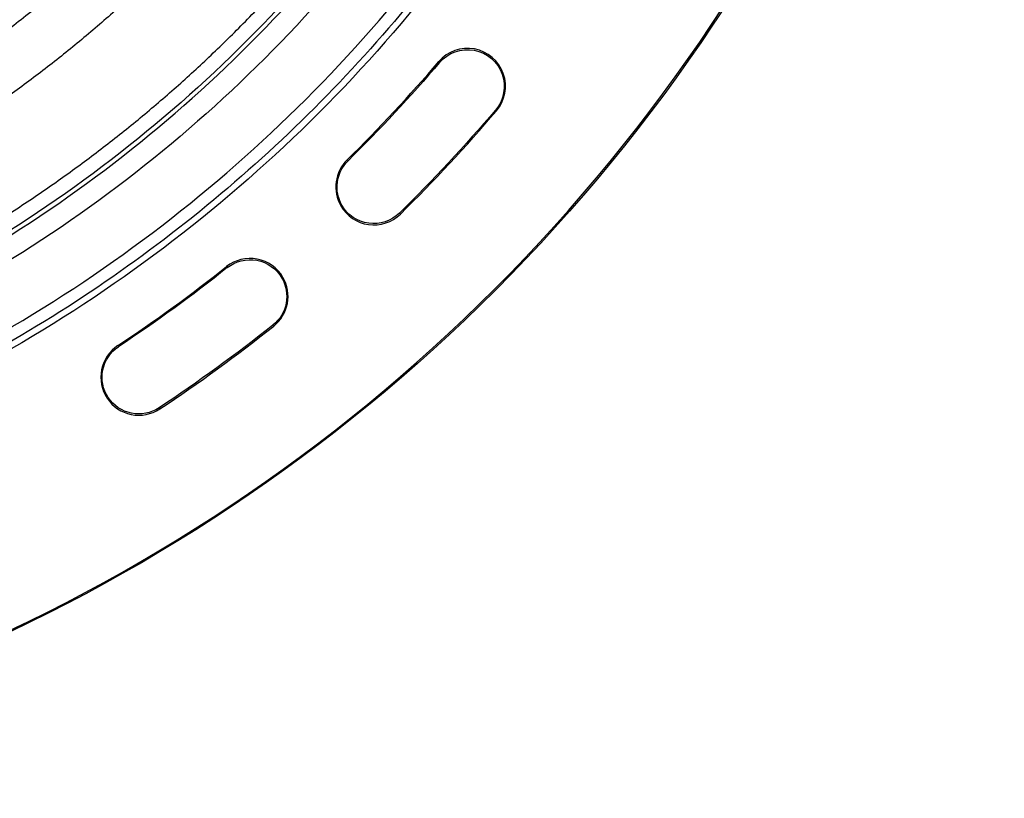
# Model space of a CAD drawing. Header units: millimetres. Extents: x 224 to 956, y 38 to 794.
# Tile 23 of 131: x 618 to 658, y 77 to 109. Entities that reach past the tile are written whole.
import ezdxf

# ---------------------------------------------------------------- set-up
doc = ezdxf.new("R2010")
doc.units = ezdxf.units.MM

msp = doc.modelspace()

# ---------------------------------------------------------------- linework, layer by layer
at = {"color": 7, "linetype": 'Continuous', "lineweight": 25}
for p, q in [((634.991, 106.896), (635.03, 106.862)), ((637.312, 104.914), (637.351, 104.88)), ((631.282, 102.842), (631.245, 102.88)), ((631.034, 101.023), (630.989, 100.996)), ((633.422, 100.665), (633.385, 100.703)), ((626.311, 98.514), (626.343, 98.473)), ((628.576, 98.049), (628.621, 98.075)), ((628.211, 96.125), (628.243, 96.084)), ((621.897, 95.242), (621.868, 95.286)), ((623.553, 92.741), (623.582, 92.697))]:
    msp.add_line(p, q, dxfattribs=at)
for points, knots in [([(587.125, 218.777), (605.955, 218.777), (624.015, 211.297), (650.644, 184.667), (658.125, 166.607), (658.125, 128.947), (650.644, 110.887), (624.015, 84.258), (605.955, 76.777), (587.125, 76.777)], [0, 0, 0, 0, 0.25, 0.25, 0.5, 0.5, 0.75, 0.75, 1, 1, 1, 1]), ([(587.125, 76.83), (605.941, 76.83), (623.987, 84.305), (650.597, 110.915), (658.072, 128.961), (658.072, 166.593), (650.597, 184.64), (623.987, 211.25), (605.941, 218.725), (587.125, 218.725)], [0, 0, 0, 0, 0.25, 0.25, 0.5, 0.5, 0.75, 0.75, 1, 1, 1, 1]), ([(587.125, 208.545), (597.791, 208.545), (608.271, 205.737), (626.746, 195.07), (634.418, 187.399), (645.085, 168.924), (647.893, 158.444), (647.893, 137.111), (645.085, 126.631), (634.418, 108.156), (626.746, 100.484), (608.271, 89.817), (597.791, 87.009), (587.125, 87.009)], [0, 0, 0, 0, 0.1666667, 0.1666667, 0.3333333, 0.3333333, 0.5, 0.5, 0.6666667, 0.6666667, 0.8333333, 0.8333333, 1, 1, 1, 1]), ([(587.125, 208.277), (587.372, 208.276), (587.868, 208.275), (588.61, 208.26), (589.352, 208.238), (590.093, 208.206), (590.835, 208.165), (591.575, 208.115), (592.315, 208.056), (593.794, 207.919), (596.006, 207.647), (598.932, 207.139), (601.831, 206.488), (605.648, 205.431), (610.315, 203.762), (615.69, 201.219), (620.791, 198.162), (625.567, 194.62), (629.974, 190.626), (633.967, 186.22), (637.51, 181.443), (640.567, 176.343), (643.109, 170.967), (645.113, 165.368), (646.558, 159.599), (647.43, 153.717), (647.722, 147.777), (647.43, 141.838), (646.558, 135.955), (645.113, 130.187), (643.109, 124.588), (640.567, 119.212), (637.51, 114.111), (633.967, 109.335), (629.974, 104.929), (625.567, 100.935), (620.791, 97.392), (615.69, 94.335), (610.315, 91.793), (605.648, 90.123), (601.831, 89.067), (598.932, 88.416), (596.006, 87.908), (593.548, 87.605), (591.576, 87.435), (590.094, 87.344), (588.61, 87.288), (587.62, 87.281), (587.125, 87.277)], [0, 0, 0, 0, 0.00391, 0.007817, 0.011724, 0.01563, 0.019536, 0.023443, 0.027351, 0.03126, 0.046889, 0.062518, 0.078147, 0.093775, 0.125023, 0.156272, 0.18752, 0.218768, 0.250016, 0.281264, 0.312512, 0.34376, 0.375008, 0.406256, 0.437504, 0.468752, 0.5, 0.531248, 0.562496, 0.593744, 0.624993, 0.656241, 0.687489, 0.718737, 0.749985, 0.781233, 0.812481, 0.843729, 0.874977, 0.906225, 0.921854, 0.937483, 0.953111, 0.96874, 0.976557, 0.98437, 0.992183, 1, 1, 1, 1]), ([(587.125, 87.777), (597.657, 87.777), (608.004, 90.55), (626.246, 101.082), (633.82, 108.656), (644.352, 126.898), (647.125, 137.245), (647.125, 158.309), (644.352, 168.656), (633.82, 186.898), (626.246, 194.473), (608.004, 205.005), (597.657, 207.777), (587.125, 207.777)], [0, 0, 0, 0, 0.1666667, 0.1666667, 0.3333333, 0.3333333, 0.5, 0.5, 0.6666667, 0.6666667, 0.8333333, 0.8333333, 1, 1, 1, 1]), ([(587.125, 205.406), (597.24, 205.406), (607.179, 202.743), (624.7, 192.627), (631.975, 185.352), (642.091, 167.831), (644.754, 157.893), (644.754, 137.662), (642.091, 127.723), (631.975, 110.202), (624.7, 102.927), (607.179, 92.811), (597.24, 90.148), (587.125, 90.148)], [0, 0, 0, 0, 0.1666667, 0.1666667, 0.3333333, 0.3333333, 0.5, 0.5, 0.6666667, 0.6666667, 0.8333333, 0.8333333, 1, 1, 1, 1]), ([(587.125, 91.002), (597.091, 91.002), (606.882, 93.626), (624.143, 103.592), (631.31, 110.759), (641.276, 128.02), (643.9, 137.811), (643.9, 157.743), (641.276, 167.534), (631.31, 184.795), (624.143, 191.963), (606.882, 201.929), (597.091, 204.552), (587.125, 204.552)], [0, 0, 0, 0, 0.1666667, 0.1666667, 0.3333333, 0.3333333, 0.5, 0.5, 0.6666667, 0.6666667, 0.8333333, 0.8333333, 1, 1, 1, 1]), ([(587.125, 204.377), (597.06, 204.377), (606.821, 201.762), (624.029, 191.827), (631.174, 184.681), (641.109, 167.473), (643.725, 157.712), (643.725, 137.842), (641.109, 128.081), (631.174, 110.873), (624.029, 103.728), (606.821, 93.793), (597.06, 91.177), (587.125, 91.177)], [0, 0, 0, 0, 0.1666667, 0.1666667, 0.3333333, 0.3333333, 0.5, 0.5, 0.6666667, 0.6666667, 0.8333333, 0.8333333, 1, 1, 1, 1]), ([(587.125, 91.777), (587.809, 91.784), (589.177, 91.799), (591.227, 91.916), (593.271, 92.103), (595.307, 92.366), (597.332, 92.703), (599.305, 93.106), (601.225, 93.57), (603.089, 94.089), (604.934, 94.673), (606.759, 95.32), (608.596, 96.044), (610.442, 96.849), (612.292, 97.737), (614.109, 98.693), (615.89, 99.715), (617.631, 100.801), (619.3, 101.929), (620.896, 103.092), (622.419, 104.285), (623.901, 105.531), (625.339, 106.827), (626.759, 108.199), (628.156, 109.648), (629.526, 111.177), (630.839, 112.756), (632.093, 114.381), (633.286, 116.051), (634.396, 117.732), (635.425, 119.417), (636.376, 121.103), (637.269, 122.82), (638.101, 124.568), (638.888, 126.379), (639.624, 128.253), (640.305, 130.19), (640.913, 132.15), (641.45, 134.132), (641.913, 136.132), (642.296, 138.109), (642.602, 140.059), (642.835, 141.981), (643.002, 143.909), (643.102, 145.842), (643.137, 147.816), (643.1, 149.83), (642.987, 151.88), (642.799, 153.924), (642.536, 155.96), (642.199, 157.985), (641.796, 159.958), (641.332, 161.877), (640.813, 163.742), (640.229, 165.587), (639.582, 167.411), (638.858, 169.248), (638.053, 171.094), (637.165, 172.945), (636.209, 174.761), (635.187, 176.542), (634.101, 178.284), (632.973, 179.952), (631.81, 181.548), (630.617, 183.072), (629.371, 184.553), (628.075, 185.991), (626.703, 187.411), (625.254, 188.809), (623.725, 190.178), (622.146, 191.491), (620.521, 192.745), (618.851, 193.939), (617.17, 195.049), (615.485, 196.078), (613.799, 197.029), (612.082, 197.921), (610.334, 198.753), (608.523, 199.54), (606.649, 200.277), (604.712, 200.957), (602.752, 201.566), (600.77, 202.102), (598.77, 202.566), (596.793, 202.948), (594.843, 203.254), (592.921, 203.488), (590.993, 203.654), (589.06, 203.758), (587.77, 203.771), (587.125, 203.777)], [0, 0, 0, 0, 0.011667, 0.023333, 0.035, 0.046667, 0.058333, 0.07, 0.081, 0.092, 0.103, 0.114, 0.125, 0.136667, 0.148333, 0.16, 0.171667, 0.183333, 0.195, 0.206, 0.217, 0.228, 0.239, 0.25, 0.261667, 0.273333, 0.285, 0.296667, 0.308333, 0.32, 0.331, 0.342, 0.353, 0.364, 0.375, 0.386667, 0.398333, 0.41, 0.421667, 0.433333, 0.445, 0.456, 0.467, 0.478, 0.489, 0.5, 0.511667, 0.523333, 0.535, 0.546667, 0.558333, 0.57, 0.581, 0.592, 0.603, 0.614, 0.625, 0.636667, 0.648333, 0.66, 0.671667, 0.683333, 0.695, 0.706, 0.717, 0.728, 0.739, 0.75, 0.761667, 0.773333, 0.785, 0.796667, 0.808333, 0.82, 0.831, 0.842, 0.853, 0.864, 0.875, 0.886667, 0.898333, 0.91, 0.921667, 0.933333, 0.945, 0.956, 0.967, 0.978, 0.989, 1, 1, 1, 1]), ([(618.325, 115.885), (618.083, 115.646), (617.398, 114.971), (616.213, 113.921), (614.777, 112.734), (613.289, 111.611), (611.757, 110.55), (610.182, 109.555), (608.566, 108.626), (606.913, 107.765), (605.226, 106.974), (603.507, 106.254), (601.759, 105.606), (599.986, 105.032), (598.191, 104.532), (596.376, 104.108), (594.545, 103.76), (592.702, 103.488), (590.848, 103.295), (588.988, 103.174), (587.746, 103.159), (587.125, 103.152)], [0, 0, 0, 0, 0.029535, 0.08345, 0.137364, 0.191279, 0.245194, 0.299109, 0.353023, 0.406938, 0.460853, 0.514767, 0.568682, 0.622597, 0.676512, 0.730426, 0.784341, 0.838256, 0.892171, 0.946085, 1, 1, 1, 1]), ([(624.006, 111.11), (623.552, 110.663), (622.643, 109.768), (621.218, 108.49), (619.751, 107.262), (618.239, 106.089), (616.684, 104.973), (615.12, 103.935), (613.551, 102.973), (611.982, 102.083), (610.382, 101.249), (608.755, 100.47), (607.068, 99.734), (605.322, 99.045), (603.517, 98.409), (601.69, 97.839), (599.843, 97.337), (597.98, 96.904), (596.137, 96.546), (594.319, 96.26), (592.528, 96.041), (590.73, 95.885), (588.929, 95.791), (587.088, 95.759), (585.212, 95.794), (583.301, 95.899), (581.395, 96.075), (579.498, 96.321), (577.61, 96.636), (575.771, 97.013), (573.983, 97.447), (572.245, 97.933), (570.526, 98.479), (568.826, 99.085), (567.115, 99.762), (565.395, 100.515), (563.671, 101.346), (561.98, 102.24), (560.322, 103.195), (558.7, 104.211), (557.147, 105.266), (555.662, 106.354), (554.245, 107.469), (552.867, 108.635), (551.528, 109.844), (550.671, 110.688), (550.243, 111.11)], [0, 0, 0, 0, 0.023333, 0.046667, 0.07, 0.093333, 0.116666, 0.14, 0.162, 0.184, 0.206, 0.228, 0.25, 0.273333, 0.296667, 0.32, 0.343333, 0.366666, 0.39, 0.412, 0.434, 0.456, 0.478, 0.5, 0.523333, 0.546667, 0.57, 0.593333, 0.616666, 0.64, 0.662, 0.684, 0.706, 0.728, 0.75, 0.773333, 0.796667, 0.82, 0.843333, 0.866666, 0.89, 0.912, 0.934, 0.956, 0.978, 1, 1, 1, 1]), ([(587.125, 97.971), (587.815, 97.979), (589.197, 97.996), (591.265, 98.13), (593.327, 98.344), (595.377, 98.645), (597.401, 99.028), (599.396, 99.492), (601.358, 100.034), (603.297, 100.655), (605.22, 101.359), (607.123, 102.147), (609.004, 103.018), (610.846, 103.967), (612.648, 104.991), (614.395, 106.083), (616.086, 107.239), (617.716, 108.457), (619.134, 109.598), (619.985, 110.358), (620.33, 110.666)], [0, 0, 0, 0, 0.056998, 0.113995, 0.170993, 0.22799, 0.284988, 0.340968, 0.396948, 0.452927, 0.508907, 0.565905, 0.622902, 0.6799, 0.736897, 0.793895, 0.849875, 0.905855, 0.961835, 1, 1, 1, 1]), ([(637.351, 104.88), (637.712, 105.301), (637.819, 105.883), (637.449, 106.929), (636.999, 107.313), (635.909, 107.515), (635.351, 107.318), (634.991, 106.896)], [0, 0, 0, 0, 0.333333, 0.333333, 0.666667, 0.666667, 1, 1, 1, 1]), ([(635.03, 106.862), (635.378, 107.269), (635.917, 107.46), (636.971, 107.265), (637.406, 106.894), (637.764, 105.883), (637.66, 105.321), (637.312, 104.914)], [0, 0, 0, 0, 0.333333, 0.333333, 0.666667, 0.666667, 1, 1, 1, 1]), ([(631.245, 102.88), (631, 102.639), (630.842, 102.323), (630.749, 101.641), (630.817, 101.294), (630.989, 100.996)], [0, 0, 0, 0, 0.5, 0.5, 1, 1, 1, 1]), ([(631.034, 101.023), (630.868, 101.31), (630.802, 101.645), (630.892, 102.304), (631.045, 102.609), (631.282, 102.842)], [0, 0, 0, 0, 0.5, 0.5, 1, 1, 1, 1]), ([(630.989, 100.996), (631.229, 100.581), (631.648, 100.299), (632.6, 100.17), (633.079, 100.329), (633.422, 100.665)], [0, 0, 0, 0, 0.5, 0.5, 1, 1, 1, 1]), ([(633.385, 100.703), (633.054, 100.378), (632.591, 100.224), (631.671, 100.349), (631.266, 100.621), (631.034, 101.023)], [0, 0, 0, 0, 0.5, 0.5, 1, 1, 1, 1]), ([(628.621, 98.075), (628.396, 98.466), (628.01, 98.74), (627.123, 98.908), (626.664, 98.795), (626.311, 98.514)], [0, 0, 0, 0, 0.5, 0.5, 1, 1, 1, 1]), ([(626.343, 98.473), (626.685, 98.745), (627.128, 98.854), (627.986, 98.691), (628.358, 98.427), (628.576, 98.049)], [0, 0, 0, 0, 0.5, 0.5, 1, 1, 1, 1]), ([(628.576, 98.049), (628.756, 97.738), (628.818, 97.372), (628.684, 96.666), (628.492, 96.349), (628.211, 96.125)], [0, 0, 0, 0, 0.5, 0.5, 1, 1, 1, 1]), ([(628.243, 96.084), (628.534, 96.316), (628.733, 96.644), (628.872, 97.375), (628.807, 97.753), (628.621, 98.075)], [0, 0, 0, 0, 0.5, 0.5, 1, 1, 1, 1]), ([(621.868, 95.286), (621.525, 95.059), (621.286, 94.705), (621.121, 93.898), (621.203, 93.478), (621.657, 92.791), (622.012, 92.552), (622.819, 92.388), (623.238, 92.47), (623.582, 92.697)], [0, 0, 0, 0, 0.25, 0.25, 0.5, 0.5, 0.75, 0.75, 1, 1, 1, 1]), ([(623.553, 92.741), (623.221, 92.521), (622.815, 92.442), (622.036, 92.601), (621.693, 92.832), (621.254, 93.495), (621.176, 93.901), (621.334, 94.68), (621.565, 95.023), (621.897, 95.242)], [0, 0, 0, 0, 0.25, 0.25, 0.5, 0.5, 0.75, 0.75, 1, 1, 1, 1])]:
    msp.add_open_spline(points, degree=3, knots=knots, dxfattribs=at)
for points in [[(631.245, 102.88), (632.553, 104.165), (633.8, 105.502), (634.991, 106.896)], [(635.03, 106.862), (633.839, 105.467), (632.591, 104.129), (631.282, 102.842)], [(637.312, 104.914), (636.063, 103.452), (634.756, 102.05), (633.385, 100.703)], [(633.422, 100.665), (634.794, 102.014), (636.102, 103.417), (637.351, 104.88)], [(621.868, 95.286), (623.397, 96.298), (624.876, 97.372), (626.311, 98.514)], [(626.343, 98.473), (624.907, 97.331), (623.427, 96.255), (621.897, 95.242)], [(628.211, 96.125), (626.706, 94.928), (625.156, 93.802), (623.553, 92.741)], [(623.582, 92.697), (625.186, 93.759), (626.738, 94.886), (628.243, 96.084)]]:
    msp.add_open_spline(points, degree=3, dxfattribs=at)

doc.saveas('drawing.dxf')
